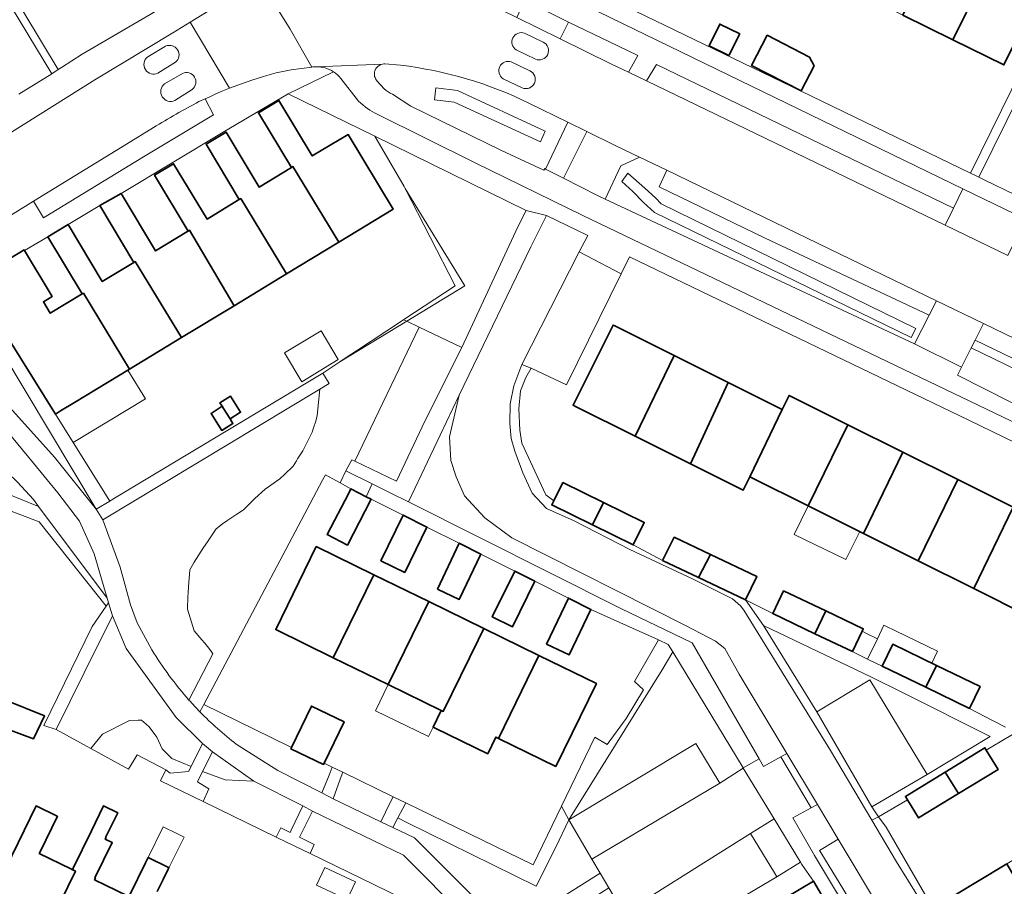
# Model space of a CAD drawing. Extents: x 147051 to 149075, y 463071 to 465537.
# Tile 91 of 229: x 147887 to 147983, y 464127 to 464212. Entities that reach past the tile are written whole.
import ezdxf

# ---------------------------------------------------------------- set-up
doc = ezdxf.new("R2010")
doc.units = 0
doc.header["$LTSCALE"] = 0.5
for name, color, linetype, lineweight in [('B-PV-GR-BEPLANTING_CULTUUR_HEESTERS-GV', 252, 'CONTINUOUS', 18), ('B-PV-OG-BEBOUWING-GV', 6, 'CONTINUOUS', 35), ('B-PV-OG-BEBOUWING_LUIFEL-GV', 6, 'CONTINUOUS', 18), ('B-PV-OG-TERREIN_BEGROEID-GV', 252, 'CONTINUOUS', 18), ('B-PV-OG-TERREIN_ERF-GV', 252, 'CONTINUOUS', 18), ('B-PV-VH-GESLOTENVERHARDING-GV', 252, 'CONTINUOUS', 18), ('B-PV-VH-GESLOTENVERHARDING_ASFALT-GV', 252, 'CONTINUOUS', 18), ('B-PV-VH-OPENVERHARDING_BETONSTRAATSTEEN-GV', 252, 'CONTINUOUS', 18), ('B-PV-VH-OPENVERHARDING_TEGEL-GV', 252, 'CONTINUOUS', 18)]:
    doc.layers.add(name, color=color, linetype=linetype, lineweight=lineweight)

msp = doc.modelspace()

# ---------------------------------------------------------------- linework, layer by layer
at = {"layer": 'B-PV-GR-BEPLANTING_CULTUUR_HEESTERS-GV', "flags": 128}
for points in [[(147925.09, 464182.584), (147926.294, 464182.02), (147930.441, 464180.023), (147935.886, 464191.809), (147936.714, 464193.393), (147921.946, 464200.634), (147924.828, 464195.732), (147924.929, 464195.535), (147930.723, 464186.047)], [(147930.723, 464186.047), (147924.929, 464195.535), (147929.784, 464186.037), (147924.795, 464182.75), (147924.771, 464182.734), (147925.09, 464182.584)], [(147883.406, 464183.273), (147894.797, 464164.274), (147896.114, 464165.065), (147890.819, 464173.542), (147886.367, 464180.68), (147883.129, 464186.076), (147882.139, 464185.384)], [(147924.771, 464182.734), (147923.134, 464181.655), (147920.16, 464179.717), (147919.062, 464179.002), (147918.535, 464178.648), (147925.09, 464182.584)], [(147889.189, 464164.528), (147875.541, 464170.071), (147873.093, 464171.01), (147872.52, 464169.701), (147883.833, 464165.073), (147889.237, 464163.028), (147895.776, 464154.826), (147895.991, 464155.139), (147895.855, 464155.603)], [(147889.189, 464164.528), (147888.685, 464165.203), (147887.136, 464166.907), (147887.037, 464167), (147883.997, 464169.852), (147883.184, 464170.433), (147882.871, 464170.528), (147882.3, 464170.724), (147881.95, 464170.844), (147880.974, 464171.028), (147879.537, 464170.973), (147878.046, 464170.513), (147877.346, 464170.016), (147875.541, 464170.071)], [(147973.458, 464146.365), (147970.302, 464147.913), (147959.833, 464152.931), (147965.051, 464144.503), (147970.227, 464147.638), (147975.797, 464138.41), (147981.948, 464142.096)], [(147949.973, 464148.613), (147950.993, 464150.37), (147950.562, 464151.081), (147949.604, 464151.531), (147947.263, 464147.45), (147948.144, 464146.648), (147946.451, 464143.868), (147944.595, 464141.331), (147943.417, 464142.04), (147940.159, 464135.326), (147940.882, 464133.985)], [(147940.882, 464133.985), (147953.256, 464141.414), (147955.576, 464137.555), (147957.877, 464139.018), (147957.857, 464139.05), (147950.993, 464150.37), (147949.973, 464148.613)], [(147902.158, 464139.971), (147901.232, 464140.896), (147900.704, 464142.046), (147899.952, 464143.049), (147899.673, 464143.297), (147899.227, 464143.693), (147898.901, 464143.685), (147898.032, 464143.663), (147895.422, 464142.321), (147894.278, 464140.933), (147897.952, 464138.908), (147898.788, 464140.327), (147901.584, 464138.866), (147901.998, 464138.52), (147903.793, 464138.675), (147904.046, 464139.18)], [(147912.789, 464133.189), (147913.712, 464132.735), (147913.821, 464132.969), (147914.927, 464135.343), (147910.18, 464137.762), (147907.383, 464137.875), (147905.175, 464138.678), (147904.673, 464137.68), (147905.768, 464137.015), (147905.221, 464135.752), (147912.333, 464132.302)], [(147923.461, 464135.661), (147923.736, 464136.236), (147918.84, 464138.618), (147918.567, 464137.945), (147917.908, 464136.04), (147922.558, 464133.779)], [(147925.005, 464133.759), (147937.696, 464127.499), (147939.615, 464131.301), (147940.882, 464133.985), (147940.159, 464135.326), (147937.38, 464129.598), (147924.979, 464135.631), (147924.686, 464135.079), (147924.213, 464134.17)], [(147914.607, 464132.295), (147916.057, 464131.582), (147915.669, 464130.683), (147925.727, 464125.802), (147931.205, 464115.932), (147934.759, 464118.175), (147930.801, 464124.441), (147924.754, 464130.546), (147915.878, 464134.835)], [(147960.907, 464128.818), (147961.149, 464128.436), (147963.445, 464129.84), (147960.877, 464134.068), (147958.573, 464132.646)]]:
    msp.add_lwpolyline(points, close=True, dxfattribs=at)
for points in [[(147925.09, 464182.584), (147918.535, 464178.648), (147916.883, 464177.54), (147917.517, 464176.519), (147916.606, 464175.971), (147916.332, 464173.389), (147916.214, 464172.858), (147915.997, 464172.209), (147915.85, 464171.783), (147914.942, 464169.951), (147914.436, 464169.161), (147914.32, 464168.98), (147913.985, 464168.457), (147913.199, 464167.695), (147912.706, 464167.217), (147911.273, 464166.21), (147910.269, 464165.31), (147909.77, 464164.811), (147909.155, 464164.196), (147909.052, 464164.129), (147908.503, 464163.769), (147907.733, 464163.265), (147907.54, 464163.138), (147907.124, 464162.831), (147906.482, 464162.359), (147905.903, 464161.47), (147905.638, 464161.072), (147905.247, 464160.545), (147904.351, 464159.112), (147903.936, 464158.359), (147903.809, 464156.706), (147903.763, 464156.092), (147903.725, 464155.766), (147903.697, 464154.527), (147904.338, 464152.418), (147905.09, 464151.527), (147905.405, 464151.197), (147905.641, 464150.89), (147905.966, 464150.467), (147906.159, 464150.17), (147903.846, 464145.659)], [(147904.916, 464144.507), (147905.192, 464145.026), (147905.29, 464145.21), (147916.853, 464167.092), (147917.138, 464167.632), (147918.579, 464166.835), (147919.15, 464168.022), (147919.719, 464169.077), (147920.002, 464168.945), (147926.294, 464182.02), (147925.09, 464182.584)], [(147908.443, 464141.354), (147912.493, 464138.797), (147916.8, 464136.608), (147917.506, 464138.339), (147917.817, 464139.116), (147917.028, 464139.5), (147916.969, 464139.376), (147913.783, 464140.896), (147913.842, 464141.019), (147913.577, 464141.145), (147913.59, 464141.172), (147905.29, 464145.21), (147905.192, 464145.026), (147904.916, 464144.507)]]:
    msp.add_lwpolyline(points, dxfattribs=at)
at = {"layer": 'B-PV-GR-BEPLANTING_CULTUUR_HEESTERS-GV'}
for points in [[(147903.846, 464145.659, 0.011718), (147904.916, 464144.507)], [(147904.916, 464144.507, 0.034739), (147908.443, 464141.354)]]:
    msp.add_lwpolyline(points, format="xyb", dxfattribs=at)
at = {"layer": 'B-PV-OG-BEBOUWING-GV', "flags": 128}
for points in [[(147973.437, 464212.44), (147978.298, 464210.046), (147982.296, 464218.162), (147981.871, 464218.371), (147979.644, 464219.469), (147977.435, 464220.557)], [(147978.298, 464210.046), (147983.289, 464207.587), (147987.287, 464215.703), (147982.296, 464218.162)], [(147956.483, 464208.489), (147957.528, 464210.599), (147955.59, 464211.559), (147954.545, 464209.449)], [(147960.197, 464210.473), (147958.68, 464207.521), (147963.506, 464205.043), (147964.776, 464207.508), (147964.316, 464208.354)], [(147918.442, 464190.301), (147923.735, 464193.512), (147919.348, 464200.799), (147915.866, 464198.704), (147912.615, 464204.13), (147910.608, 464202.926), (147913.822, 464197.583), (147913.979, 464197.678)], [(147913.338, 464187.204), (147918.442, 464190.301), (147913.979, 464197.678), (147913.822, 464197.583), (147910.678, 464195.676), (147907.461, 464201.042), (147905.506, 464199.87), (147908.75, 464194.463), (147908.887, 464194.546)], [(147908.686, 464194.424), (147905.608, 464192.557), (147902.334, 464197.956), (147900.499, 464196.843), (147903.773, 464191.386), (147903.91, 464191.469), (147908.234, 464184.108), (147913.338, 464187.204), (147908.887, 464194.546), (147908.75, 464194.463)], [(147903.623, 464191.295), (147900.583, 464189.451), (147897.229, 464195.041), (147895.148, 464193.862), (147898.468, 464188.33), (147898.605, 464188.413), (147903.13, 464181.011), (147908.234, 464184.108), (147903.91, 464191.469), (147903.773, 464191.386)], [(147890.072, 464190.83), (147893.421, 464185.25), (147893.549, 464185.328), (147898.055, 464177.932), (147903.13, 464181.011), (147898.605, 464188.413), (147898.468, 464188.33), (147895.396, 464186.466), (147892.063, 464192.02)], [(147893.421, 464185.25), (147890.315, 464183.366), (147889.648, 464184.476), (147890.503, 464184.995), (147887.811, 464189.48), (147887.767, 464189.553), (147882.837, 464186.563), (147883.129, 464186.076), (147886.367, 464180.68), (147890.819, 464173.542), (147891.327, 464173.85), (147892.701, 464174.684), (147898.055, 464177.932), (147893.549, 464185.328)], [(147941.522, 464174.273), (147947.331, 464171.371), (147951.125, 464179.258), (147945.433, 464182.101), (147945.192, 464182.221), (147941.281, 464174.393)], [(147947.331, 464171.371), (147952.724, 464168.677), (147956.401, 464176.622), (147951.125, 464179.258)], [(147952.724, 464168.677), (147957.864, 464166.109), (147958.503, 464167.433), (147961.665, 464173.992), (147956.401, 464176.622)], [(147907.07, 464174.297), (147907.203, 464174.089), (147907.856, 464173.069), (147908.882, 464173.726), (147907.887, 464175.28), (147906.861, 464174.624)], [(147958.503, 464167.433), (147958.533, 464167.419), (147958.713, 464167.332), (147964.205, 464164.588), (147968.059, 464172.506), (147962.348, 464175.359), (147961.665, 464173.992)], [(147908.032, 464172.794), (147907.856, 464173.069), (147907.203, 464174.089), (147907.07, 464174.297), (147905.993, 464173.608), (147907.055, 464171.948), (147908.132, 464172.637)], [(147973.43, 464169.823), (147968.059, 464172.506), (147964.205, 464164.588), (147969.583, 464161.901)], [(147969.583, 464161.901), (147974.908, 464159.241), (147978.782, 464167.149), (147973.43, 464169.823)], [(147984.173, 464164.457), (147978.782, 464167.149), (147974.908, 464159.241), (147980.334, 464156.53)], [(147919.414, 464165.829), (147917.32, 464161.789), (147919.283, 464160.772), (147921.596, 464165.233), (147921.111, 464165.485), (147919.633, 464166.251)], [(147940.278, 464166.873), (147939.395, 464165.07), (147939.203, 464164.677), (147943.175, 464162.731), (147944.235, 464164.935)], [(147943.175, 464162.731), (147947.15, 464160.784), (147948.226, 464162.98), (147944.235, 464164.935)], [(147980.334, 464156.53), (147985.765, 464153.817), (147989.701, 464161.695), (147984.173, 464164.457)], [(147922.553, 464159.235), (147924.884, 464158.102), (147927.037, 464162.53), (147924.721, 464163.694)], [(147951.131, 464161.539), (147950.017, 464159.275), (147953.525, 464157.611), (147954.673, 464159.858)], [(147921.865, 464157.877), (147916.257, 464160.618), (147912.301, 464152.525), (147917.91, 464149.784)], [(147928.061, 464156.48), (147930.186, 464155.471), (147932.285, 464159.893), (147930.182, 464160.95)], [(147954.673, 464159.858), (147953.525, 464157.611), (147958.105, 464155.438), (147959.186, 464157.717)], [(147917.91, 464149.784), (147923.273, 464147.163), (147927.228, 464155.256), (147921.865, 464157.877)], [(147933.412, 464153.774), (147935.392, 464152.803), (147937.567, 464157.238), (147935.597, 464158.229)], [(147938.692, 464151.117), (147940.893, 464150.062), (147943.019, 464154.499), (147940.838, 464155.595)], [(147961.804, 464156.31), (147960.741, 464154.081), (147964.837, 464152.128), (147965.916, 464154.349)], [(147928.431, 464144.642), (147928.637, 464144.541), (147932.036, 464151.497), (147932.592, 464152.634), (147927.228, 464155.256), (147923.273, 464147.163)], [(147964.837, 464152.128), (147968.507, 464150.379), (147969.453, 464152.361), (147969.57, 464152.607), (147965.916, 464154.349)], [(147932.966, 464140.421), (147933.757, 464142.039), (147934.001, 464141.92), (147937.956, 464150.013), (147932.592, 464152.634), (147932.036, 464151.497), (147928.637, 464144.541), (147928.431, 464144.642), (147928.4, 464144.579), (147927.641, 464143.025), (147927.847, 464142.924)], [(147972.448, 464151.1), (147971.412, 464148.959), (147975.67, 464146.899), (147976.707, 464149.04)], [(147934.001, 464141.92), (147939.598, 464139.184), (147943.553, 464147.277), (147937.956, 464150.013)], [(147976.707, 464149.04), (147975.67, 464146.899), (147979.928, 464144.839), (147980.964, 464146.981)], [(147884.988, 464143.237), (147888.699, 464141.887), (147889.775, 464144.111), (147885.901, 464145.691)], [(147917.028, 464139.5), (147918.957, 464143.545), (147915.772, 464145.064), (147913.842, 464141.019), (147913.783, 464140.896), (147916.969, 464139.376)], [(147977.554, 464138.634), (147978.841, 464136.53), (147982.713, 464138.897), (147981.563, 464140.777), (147981.426, 464141.002)], [(147973.891, 464135.924), (147974.969, 464134.162), (147978.841, 464136.53), (147977.554, 464138.634), (147973.682, 464136.267)], [(147883.474, 464123.772), (147888.925, 464121.101), (147889.005, 464121.265), (147892.782, 464128.973), (147892.737, 464128.995), (147892.49, 464129.116), (147892.337, 464129.191), (147889.251, 464130.703), (147889.331, 464130.867), (147891.025, 464134.323), (147890.98, 464134.345), (147888.947, 464135.341), (147887.18, 464131.735), (147883.396, 464124.014), (147883.316, 464123.85)], [(147898.154, 464126.413), (147897.995, 464126.49), (147897.845, 464126.564), (147894.644, 464128.133), (147894.724, 464128.297), (147894.679, 464128.319), (147896.362, 464131.754), (147895.687, 464132.085), (147895.767, 464132.249), (147895.722, 464132.271), (147896.9, 464134.675), (147895.512, 464135.355), (147894.347, 464132.906), (147892.57, 464129.28), (147892.49, 464129.116), (147892.737, 464128.995), (147892.782, 464128.973), (147889.005, 464121.265), (147888.925, 464121.101), (147894.313, 464118.461), (147894.393, 464118.625), (147898.199, 464126.391)], [(147983.574, 464129.701), (147978.003, 464126.342), (147982.525, 464118.845), (147987.947, 464122.115)], [(147960.643, 464125.57), (147961.989, 464123.299), (147966.069, 464125.716), (147964.723, 464127.987)]]:
    msp.add_lwpolyline(points, close=True, dxfattribs=at)
msp.add_lwpolyline([(147900.736, 464126.978), (147901.322, 464128.153), (147901.567, 464128.643), (147901.677, 464128.864), (147901.823, 464129.162), (147901.895, 464129.308), (147901.862, 464129.324), (147899.865, 464130.303), (147899.838, 464130.251), (147899.608, 464129.782), (147898.075, 464126.654)], dxfattribs=at)
at = {"layer": 'B-PV-OG-BEBOUWING_LUIFEL-GV', "flags": 128}
for points in [[(147913.144, 464179.517), (147914.855, 464176.668), (147918.399, 464178.873), (147916.719, 464181.669)], [(147892.559, 464170.756), (147899.599, 464175.027), (147897.896, 464177.835), (147890.819, 464173.542)], [(147964.205, 464164.588), (147962.849, 464161.802), (147967.87, 464159.358), (147969.229, 464162.078)], [(147970.186, 464149.561), (147971.412, 464148.959), (147971.668, 464149.487), (147972.448, 464151.1), (147976.252, 464149.26), (147976.813, 464150.419), (147972.729, 464152.394), (147971.779, 464152.854), (147971.587, 464152.947), (147970.954, 464151.638), (147969.995, 464149.655)], [(147968.931, 464150.177), (147969.995, 464149.655), (147970.954, 464151.638), (147969.877, 464152.159), (147969.453, 464152.361), (147968.507, 464150.379)], [(147927.641, 464143.025), (147928.4, 464144.579), (147928.431, 464144.642), (147923.273, 464147.163), (147922.028, 464144.615), (147926.053, 464142.649), (147927.186, 464142.095)], [(147899.865, 464130.303), (147901.862, 464129.324), (147901.895, 464129.308), (147903.36, 464132.297), (147902.662, 464132.639), (147901.33, 464133.292)], [(147917.09, 464129.34), (147916.274, 464127.615), (147919.271, 464126.197), (147920.087, 464127.922)]]:
    msp.add_lwpolyline(points, close=True, dxfattribs=at)
at = {"layer": 'B-PV-OG-TERREIN_BEGROEID-GV', "flags": 128}
for points in [[(147944.971, 464207.703), (147946.688, 464206.873), (147947.594, 464208.504), (147945.648, 464209.445), (147940.842, 464211.759), (147940.022, 464210.143)], [(147977.548, 464191.958), (147978.358, 464193.621), (147949.411, 464207.625), (147948.451, 464206.021)], [(147927.776, 464204.179), (147927.911, 464205.338), (147930.008, 464205.094), (147938.571, 464201.111), (147938.094, 464200.078), (147929.693, 464203.956)], [(147927.776, 464204.179), (147929.693, 464203.956), (147938.094, 464200.078), (147938.571, 464201.111), (147930.008, 464205.094), (147927.911, 464205.338)], [(147947.775, 464198.604), (147945.928, 464197.736), (147944.405, 464194.508), (147974.563, 464180.377), (147975.984, 464183.181), (147960.005, 464190.695), (147949.685, 464195.713), (147950.438, 464197.314)], [(147948.282, 464195.578), (147949.317, 464194.609), (147949.885, 464194.041), (147974.698, 464181.885), (147974.23, 464181.017), (147949.217, 464193.207), (147948.148, 464194.175), (147947.113, 464195.244), (147946.044, 464196.212), (147946.612, 464197.014)], [(147947.113, 464195.244), (147948.148, 464194.175), (147949.217, 464193.207), (147974.23, 464181.017), (147974.698, 464181.885), (147949.885, 464194.041), (147949.317, 464194.609), (147948.282, 464195.578), (147946.612, 464197.014), (147946.044, 464196.212)], [(147890.749, 464169.328), (147894.797, 464164.274), (147883.406, 464183.273), (147882.139, 464185.384), (147880.291, 464184.092), (147878.935, 464182.466), (147878.207, 464181.451), (147881.955, 464178.292), (147885.167, 464175.481)], [(148002.963, 464168.982), (148003.897, 464168.537), (148004.072, 464168.89), (148004.25, 464169.25), (148000.105, 464171.273), (148000, 464171.324), (147980.468, 464180.759), (147980.084, 464179.989), (147991.347, 464174.548), (147997.026, 464171.806)], [(147978.754, 464177.329), (147996.919, 464168.128), (148001.526, 464165.91), (148002.963, 464168.982), (147997.026, 464171.806), (147991.347, 464174.548), (147980.084, 464179.989), (147979.143, 464178.107)], [(147918.579, 464166.835), (147919.633, 464166.251), (147921.111, 464165.485), (147921.704, 464166.749), (147919.15, 464168.022)], [(147890.901, 464142.794), (147894.278, 464140.933), (147895.422, 464142.321), (147898.032, 464143.663), (147898.901, 464143.685), (147899.227, 464143.693), (147899.673, 464143.297), (147899.952, 464143.049), (147900.704, 464142.046), (147901.232, 464140.896), (147902.158, 464139.971), (147904.046, 464139.18), (147905.164, 464141.409), (147902.587, 464143.966), (147897.71, 464150.674), (147896.381, 464153.86), (147893.622, 464148.323)], [(147907.383, 464137.875), (147910.18, 464137.762), (147906.148, 464140.61), (147905.175, 464138.678)], [(147943.922, 464128.79), (147943.123, 464130.155), (147940.882, 464133.985), (147939.615, 464131.301), (147937.696, 464127.499), (147925.005, 464133.759), (147924.213, 464134.17), (147923.723, 464133.228), (147925.836, 464132.224), (147932.267, 464125.773), (147934.231, 464122.656)]]:
    msp.add_lwpolyline(points, close=True, dxfattribs=at)
at = {"layer": 'B-PV-OG-TERREIN_BEGROEID-GV'}
for points in [[(147922.723, 464207.673, 0.606753), (147922.204, 464206.01)], [(147922.938, 464207.688, 0.060495), (147922.723, 464207.673)], [(147937.041, 464203.835, 0.085122), (147924.449, 464207.553)], [(147922.886, 464205.267, 0.116002), (147923.693, 464204.719)], [(147900.228, 464150.555, 0.044879), (147903.846, 464145.659)]]:
    msp.add_lwpolyline(points, format="xyb", dxfattribs=at)
at = {"layer": 'B-PV-OG-TERREIN_BEGROEID-GV', "flags": 128}
for points in [[(147924.449, 464207.553), (147922.938, 464207.688)], [(147922.204, 464206.01), (147922.886, 464205.267)], [(147923.693, 464204.719), (147925.466, 464203.556), (147934.323, 464199.254), (147938.431, 464197.315), (147938.53, 464197.469), (147938.597, 464197.435), (147940.786, 464201.994), (147937.041, 464203.835)], [(147916.606, 464175.971), (147895.462, 464163.237)], [(147916.332, 464173.389), (147916.606, 464175.971)], [(147915.997, 464172.209), (147916.214, 464172.858)], [(147916.214, 464172.858), (147916.332, 464173.389)], [(147887.136, 464166.907), (147888.685, 464165.203), (147889.189, 464164.528), (147895.855, 464155.603), (147894.592, 464159.921), (147893.176, 464163.088), (147891.057, 464165.869), (147888.685, 464168.762), (147886.081, 464171.897)], [(147914.942, 464169.951), (147915.85, 464171.783)], [(147915.85, 464171.783), (147915.997, 464172.209)], [(147914.436, 464169.161), (147914.942, 464169.951)], [(147913.985, 464168.457), (147914.32, 464168.98)], [(147914.32, 464168.98), (147914.436, 464169.161)], [(147913.199, 464167.695), (147913.985, 464168.457)], [(147911.273, 464166.21), (147912.706, 464167.217)], [(147912.706, 464167.217), (147913.199, 464167.695)], [(147910.269, 464165.31), (147911.273, 464166.21)], [(147909.77, 464164.811), (147910.269, 464165.31)], [(147908.503, 464163.769), (147909.052, 464164.129)], [(147909.052, 464164.129), (147909.155, 464164.196)], [(147909.155, 464164.196), (147909.77, 464164.811)], [(147895.462, 464163.237), (147897.133, 464158.621)], [(147907.124, 464162.831), (147907.54, 464163.138)], [(147907.54, 464163.138), (147907.733, 464163.265)], [(147907.733, 464163.265), (147908.503, 464163.769)], [(147905.903, 464161.47), (147906.482, 464162.359)], [(147906.482, 464162.359), (147907.124, 464162.831)], [(147905.638, 464161.072), (147905.903, 464161.47)], [(147904.351, 464159.112), (147905.247, 464160.545)], [(147905.247, 464160.545), (147905.638, 464161.072)], [(147897.133, 464158.621), (147898.128, 464154.937)], [(147903.809, 464156.706), (147903.936, 464158.359)], [(147903.936, 464158.359), (147904.351, 464159.112)], [(147903.763, 464156.092), (147903.809, 464156.706)], [(147903.697, 464154.527), (147903.725, 464155.766)], [(147903.725, 464155.766), (147903.763, 464156.092)], [(147898.128, 464154.937), (147898.796, 464153.18)], [(147904.338, 464152.418), (147903.697, 464154.527)], [(147898.796, 464153.18), (147900.228, 464150.555)], [(147905.09, 464151.527), (147904.338, 464152.418)], [(147905.405, 464151.197), (147905.09, 464151.527)], [(147905.641, 464150.89), (147905.405, 464151.197)], [(147905.966, 464150.467), (147905.641, 464150.89)], [(147903.846, 464145.659), (147906.159, 464150.17)], [(147906.159, 464150.17), (147905.966, 464150.467)]]:
    msp.add_lwpolyline(points, dxfattribs=at)
at = {"layer": 'B-PV-OG-TERREIN_ERF-GV', "flags": 128}
for points in [[(147958.879, 464219.612), (147953.811, 464222.109), (147957.809, 464230.225), (147962.877, 464227.728), (147967.713, 464225.346), (147972.574, 464222.951), (147977.435, 464220.557), (147979.644, 464219.469), (147981.871, 464218.371), (147982.296, 464218.162), (147987.287, 464215.703), (147983.289, 464207.587), (147978.298, 464210.046), (147973.437, 464212.44), (147968.576, 464214.835), (147963.715, 464217.23)], [(147956.483, 464208.489), (147954.545, 464209.449), (147955.59, 464211.559), (147957.528, 464210.599)], [(147960.197, 464210.473), (147964.316, 464208.354), (147964.776, 464207.508), (147963.506, 464205.043), (147958.68, 464207.521)], [(147920.16, 464179.717), (147923.134, 464181.655), (147924.771, 464182.734), (147924.795, 464182.75), (147929.784, 464186.037), (147924.929, 464195.535), (147924.828, 464195.732), (147921.946, 464200.634), (147913.511, 464204.763), (147907.19, 464201.018), (147897.229, 464195.041), (147900.583, 464189.451), (147903.623, 464191.295), (147903.773, 464191.386), (147900.499, 464196.843), (147902.334, 464197.956), (147905.608, 464192.557), (147908.686, 464194.424), (147908.75, 464194.463), (147905.506, 464199.87), (147907.461, 464201.042), (147910.678, 464195.676), (147913.822, 464197.583), (147910.608, 464202.926), (147912.615, 464204.13), (147915.866, 464198.704), (147919.348, 464200.799), (147923.735, 464193.512), (147918.442, 464190.301), (147913.338, 464187.204), (147908.234, 464184.108), (147903.13, 464181.011), (147898.055, 464177.932), (147892.701, 464174.684), (147891.327, 464173.85), (147890.819, 464173.542), (147896.114, 464165.065), (147896.427, 464165.253), (147916.883, 464177.54), (147918.535, 464178.648), (147919.062, 464179.002)], [(147895.148, 464193.862), (147892.063, 464192.02), (147895.396, 464186.466), (147898.468, 464188.33)], [(147890.503, 464184.995), (147889.648, 464184.476), (147890.315, 464183.366), (147893.421, 464185.25), (147890.072, 464190.83), (147887.811, 464189.48)], [(147941.522, 464174.273), (147941.281, 464174.393), (147945.192, 464182.221), (147945.433, 464182.101), (147951.125, 464179.258), (147956.401, 464176.622), (147961.665, 464173.992), (147962.348, 464175.359), (147968.059, 464172.506), (147973.43, 464169.823), (147978.782, 464167.149), (147984.173, 464164.457), (147989.701, 464161.695), (147985.765, 464153.817), (147980.334, 464156.53), (147974.908, 464159.241), (147969.583, 464161.901), (147964.205, 464164.588), (147958.713, 464167.332), (147958.533, 464167.419), (147958.503, 464167.433), (147957.864, 464166.109), (147952.724, 464168.677), (147947.331, 464171.371)], [(147908.882, 464173.726), (147907.856, 464173.069), (147908.032, 464172.794), (147908.132, 464172.637), (147907.055, 464171.948), (147905.993, 464173.608), (147907.07, 464174.297), (147906.861, 464174.624), (147907.887, 464175.28)], [(147905.29, 464145.21), (147913.59, 464141.172), (147913.577, 464141.145), (147913.842, 464141.019), (147915.772, 464145.064), (147918.957, 464143.545), (147917.028, 464139.5), (147917.817, 464139.116), (147918.84, 464138.618), (147923.736, 464136.236), (147924.979, 464135.631), (147937.38, 464129.598), (147940.159, 464135.326), (147943.417, 464142.04), (147944.595, 464141.331), (147946.451, 464143.868), (147948.144, 464146.648), (147947.263, 464147.45), (147949.604, 464151.531), (147943.019, 464154.499), (147940.893, 464150.062), (147938.692, 464151.117), (147940.838, 464155.595), (147937.567, 464157.238), (147935.392, 464152.803), (147933.412, 464153.774), (147935.597, 464158.229), (147932.285, 464159.893), (147930.186, 464155.471), (147928.061, 464156.48), (147930.182, 464160.95), (147927.037, 464162.53), (147924.884, 464158.102), (147922.553, 464159.235), (147924.721, 464163.694), (147921.596, 464165.233), (147919.283, 464160.772), (147917.32, 464161.789), (147919.414, 464165.829), (147919.633, 464166.251), (147918.579, 464166.835), (147917.138, 464167.632), (147916.853, 464167.092)], [(147917.91, 464149.784), (147912.301, 464152.525), (147916.257, 464160.618), (147921.865, 464157.877), (147927.228, 464155.256), (147932.592, 464152.634), (147937.956, 464150.013), (147943.553, 464147.277), (147939.598, 464139.184), (147934.001, 464141.92), (147933.757, 464142.039), (147932.966, 464140.421), (147927.847, 464142.924), (147927.641, 464143.025), (147928.4, 464144.579), (147928.431, 464144.642), (147923.273, 464147.163)], [(147987.947, 464122.115), (147982.525, 464118.845), (147978.003, 464126.342), (147983.574, 464129.701), (147986.047, 464131.193), (147984.907, 464133.102), (147987.146, 464134.422), (147988.306, 464132.555), (147988.443, 464132.638), (147993.553, 464135.719), (147998.662, 464138.8), (148003.771, 464141.881), (148008.881, 464144.963), (148013.989, 464148.044), (148019.321, 464151.259), (148023.842, 464143.762), (148018.51, 464140.547), (148013.402, 464137.466), (148008.292, 464134.384), (148003.183, 464131.303), (147998.074, 464128.222), (147992.964, 464125.141)], [(147884.988, 464143.237), (147885.901, 464145.691), (147889.775, 464144.111), (147888.699, 464141.887)]]:
    msp.add_lwpolyline(points, close=True, dxfattribs=at)
for points in [[(147940.769, 464216.057), (147963.507, 464205.039), (147980.03, 464197.033), (147991.135, 464219.649)], [(147887.744, 464212.699), (147891.106, 464207.142), (147891.419, 464207.346), (147893.442, 464208.62), (147900.061, 464212.503)], [(147994.595, 464165.803), (147979.856, 464172.95), (147946.794, 464188.877), (147945.971, 464187.224), (147940.633, 464176.382), (147937.202, 464178.029), (147936.678, 464177.103), (147936.155, 464175.801), (147935.982, 464174.049), (147936.086, 464171.972), (147936.288, 464170.695), (147938.624, 464165.668), (147939.395, 464165.07), (147940.278, 464166.873), (147944.235, 464164.935), (147948.226, 464162.98), (147947.15, 464160.784), (147950.017, 464159.275), (147951.131, 464161.539), (147954.673, 464159.858), (147959.186, 464157.717), (147958.105, 464155.438), (147960.741, 464154.081), (147961.804, 464156.31), (147965.916, 464154.349), (147969.57, 464152.607), (147969.453, 464152.361), (147968.507, 464150.379), (147968.931, 464150.177), (147969.995, 464149.655), (147970.186, 464149.561), (147971.412, 464148.959), (147972.448, 464151.1), (147976.707, 464149.04), (147980.964, 464146.981), (147979.928, 464144.839), (147982.243, 464143.64), (147983.435, 464143.023)], [(147925.727, 464125.802), (147915.669, 464130.683), (147914.166, 464131.413), (147913.293, 464131.836), (147912.333, 464132.302), (147905.221, 464135.752), (147901.074, 464137.765), (147901.584, 464138.866), (147898.788, 464140.327), (147897.952, 464138.908), (147894.278, 464140.933), (147890.901, 464142.794), (147889.708, 464143.187), (147894.392, 464152.813), (147895.776, 464154.826), (147889.237, 464163.028), (147883.833, 464165.073)], [(147984.836, 464113.919), (148026.372, 464138.95), (148026.555, 464143.9), (148026.562, 464143.97), (148025.765, 464145.276), (148025.171, 464144.87), (148025.232, 464146.15), (148021.892, 464151.624), (148021.344, 464152.593), (148020.144, 464153.067), (148019.645, 464153.836), (148015.311, 464155.337), (148009.668, 464158.205), (147992.513, 464147.389), (147984.837, 464142.724), (147982.195, 464141.152), (147981.563, 464140.777), (147982.713, 464138.897), (147978.841, 464136.53), (147974.969, 464134.162), (147973.891, 464135.924), (147971.062, 464134.274), (147971.815, 464133.249), (147977.989, 464122.57)], [(147883.396, 464124.014), (147887.18, 464131.735), (147888.947, 464135.341), (147890.98, 464134.345), (147891.025, 464134.323), (147889.331, 464130.867), (147889.251, 464130.703), (147892.337, 464129.191), (147892.49, 464129.116), (147892.57, 464129.28), (147894.347, 464132.906), (147895.512, 464135.355), (147896.9, 464134.675), (147895.722, 464132.271), (147895.767, 464132.249), (147895.687, 464132.085), (147896.362, 464131.754), (147894.679, 464128.319), (147894.724, 464128.297), (147894.644, 464128.133), (147897.845, 464126.564)], [(147898.075, 464126.654), (147899.608, 464129.782), (147899.838, 464130.251), (147899.865, 464130.303), (147901.862, 464129.324), (147901.895, 464129.308), (147901.823, 464129.162), (147901.677, 464128.864), (147901.567, 464128.643), (147901.322, 464128.153), (147900.736, 464126.978)], [(147960.643, 464125.57), (147964.723, 464127.987), (147963.574, 464129.628), (147963.445, 464129.84), (147961.149, 464128.436), (147956.705, 464125.799)]]:
    msp.add_lwpolyline(points, dxfattribs=at)
at = {"layer": 'B-PV-VH-GESLOTENVERHARDING-GV'}
for points in [[(147936.543, 464210.685, 0.882965), (147935.747, 464209.041)], [(147937.612, 464208.15, 0.995093), (147938.359, 464209.811)], [(147935.253, 464207.886, 0.881979), (147934.457, 464206.242)], [(147936.323, 464205.35, 0.994366), (147937.069, 464207.011)]]:
    msp.add_lwpolyline(points, format="xyb", dxfattribs=at)
at = {"layer": 'B-PV-VH-GESLOTENVERHARDING-GV', "flags": 128}
for points in [[(147938.359, 464209.811), (147936.543, 464210.685)], [(147935.747, 464209.041), (147937.612, 464208.15)], [(147937.069, 464207.011), (147935.253, 464207.886)], [(147934.457, 464206.242), (147936.323, 464205.35)]]:
    msp.add_lwpolyline(points, dxfattribs=at)
at = {"layer": 'B-PV-VH-GESLOTENVERHARDING_ASFALT-GV', "flags": 128}
msp.add_lwpolyline([(148000.556, 464227.188), (148001.577, 464228.38), (148002.804, 464229.359), (148004.127, 464230.203), (148010.771, 464234.162), (148065.939, 464267.536), (148081.673, 464276.81), (148079.614, 464280.383), (148071.907, 464275.709), (148002.076, 464233.362), (148000.295, 464232.292), (147998.702, 464230.958), (147997.543, 464229.69), (147996.528, 464228.304), (147995.843, 464227.062), (147989.013, 464213.204), (147980.847, 464196.637), (147981.417, 464196.361), (147984.389, 464194.921), (147987.229, 464200.74), (147999.166, 464225.198), (147999.861, 464226.193)], close=True, dxfattribs=at)
for points in [[(147887.261, 464204.727), (147890.474, 464206.731), (147877.887, 464227.468)], [(147926.953, 464218.505), (147927.279, 464218.43), (147927.594, 464218.317), (147927.894, 464218.169), (147928.175, 464217.988), (147932.876, 464215.737), (147936.567, 464213.894), (147940.842, 464211.759), (147945.648, 464209.445), (147947.594, 464208.504), (147946.688, 464206.873), (147948.451, 464206.021), (147949.411, 464207.625)], [(147910.79, 464216.553), (147910.598, 464216.36), (147912.647, 464212.784), (147913.711, 464211.055), (147915.825, 464207.372)], [(147983.667, 464188.993), (147977.548, 464191.958), (147948.451, 464206.021), (147946.688, 464206.873), (147944.971, 464207.703), (147940.022, 464210.143), (147935.791, 464212.224), (147927.353, 464216.366)], [(147949.411, 464207.625), (147978.358, 464193.621), (147979.278, 464195.509), (147940.341, 464214.435)], [(147904.82, 464204.002), (147905.438, 464204.277), (147905.813, 464204.432), (147906.466, 464204.76), (147907.135, 464205.059), (147907.784, 464205.313), (147903.95, 464211.765), (147902.264, 464210.723), (147894.657, 464206.12), (147876.481, 464194.711)], [(147901.571, 464209.405), (147899.819, 464208.384)], [(147900.824, 464206.764), (147902.521, 464207.854)], [(147922.723, 464207.673), (147916.237, 464207.407)], [(147916.237, 464207.407), (147922.723, 464207.673)], [(147922.938, 464207.688), (147924.449, 464207.553)], [(147903.212, 464206.752), (147901.46, 464205.731)], [(147918.633, 464206.261), (147920.38, 464204.053)], [(147922.886, 464205.267), (147922.204, 464206.01)], [(147902.465, 464204.112), (147904.162, 464205.202)], [(147925.466, 464203.556), (147923.693, 464204.719)], [(147934.323, 464199.254), (147925.466, 464203.556)], [(147937.041, 464203.835), (147940.786, 464201.994), (147942.612, 464201.097), (147945.376, 464199.738), (147947.775, 464198.604), (147950.438, 464197.314), (147976.715, 464184.583), (147981.299, 464182.362), (148001.149, 464172.746)], [(147922.182, 464202.769), (147931.743, 464198.047)], [(147858.226, 464144.353), (147860.201, 464149.424), (147860.887, 464151.173), (147868.442, 464170.413), (147870.759, 464176.397), (147872.106, 464179.402), (147873.328, 464181.681), (147874.451, 464183.484), (147874.651, 464183.76), (147876.25, 464185.514), (147877.824, 464186.942), (147880.548, 464189.148), (147882.973, 464190.752), (147888.673, 464194.288), (147897.755, 464199.86), (147900.387, 464201.496)], [(147938.431, 464197.315), (147934.323, 464199.254)], [(147931.743, 464198.047), (147942.233, 464192.912)], [(147938.53, 464197.469), (147938.431, 464197.315)], [(147938.597, 464197.435), (147938.53, 464197.469)], [(147940.345, 464196.545), (147938.597, 464197.435)], [(147943.661, 464194.856), (147940.345, 464196.545)], [(147944.405, 464194.508), (147943.661, 464194.856)], [(147974.563, 464180.377), (147944.405, 464194.508)], [(147979.396, 464119.268), (147972.821, 464129.896), (147970.417, 464133.942), (147966.371, 464140.75), (147957.914, 464154.429), (147957.613, 464154.829), (147956.836, 464155.529), (147953.004, 464157.452), (147946.817, 464160.322), (147941.407, 464163.119), (147938.702, 464164.342), (147937.298, 464165.816), (147936.393, 464167.818), (147935.614, 464169.919), (147935.237, 464171.17), (147935.109, 464172.621), (147935.156, 464174.548), (147935.503, 464176.3), (147936.3, 464178.379), (147941.863, 464189.347), (147942.711, 464190.949), (147938.703, 464192.897), (147937.182, 464189.842), (147930.174, 464175.393), (147929.255, 464171.313), (147929.359, 464169.01), (147929.887, 464167.409), (147930.691, 464165.583), (147932.672, 464163.408), (147935.303, 464161.46), (147952.321, 464152.881), (147955.166, 464151.398), (147956.068, 464150.698), (147957.474, 464148.197), (147961.641, 464141.252), (147962.129, 464140.439), (147965.099, 464135.488), (147967.137, 464132.092), (147980.087, 464110.435)], [(147942.233, 464192.912), (148000, 464165.165)], [(147979.143, 464178.107), (147974.563, 464180.377)], [(147978.754, 464177.329), (147979.143, 464178.107)], [(147996.919, 464168.128), (147978.754, 464177.329)]]:
    msp.add_lwpolyline(points, dxfattribs=at)
at = {"layer": 'B-PV-VH-GESLOTENVERHARDING_ASFALT-GV'}
for points in [[(147902.521, 464207.854, 0.894573), (147901.571, 464209.405)], [(147899.819, 464208.384, 0.889519), (147900.824, 464206.764)], [(147915.825, 464207.372, -0.031737), (147916.237, 464207.407)], [(147916.237, 464207.407, -0.150045), (147917.929, 464206.911)], [(147922.204, 464206.01, -0.606753), (147922.723, 464207.673)], [(147922.723, 464207.673, -0.060495), (147922.938, 464207.688)], [(147924.449, 464207.553, -0.085122), (147937.041, 464203.835)], [(147904.162, 464205.202, 0.89528), (147903.212, 464206.752)], [(147917.929, 464206.911, -0.079755), (147918.633, 464206.261)], [(147901.46, 464205.731, 0.890192), (147902.465, 464204.112)], [(147923.693, 464204.719, -0.116002), (147922.886, 464205.267)], [(147900.387, 464201.496, -0.014858), (147904.82, 464204.002)], [(147920.38, 464204.053, 0.079752), (147922.182, 464202.769)]]:
    msp.add_lwpolyline(points, format="xyb", dxfattribs=at)
at = {"layer": 'B-PV-VH-OPENVERHARDING_BETONSTRAATSTEEN-GV', "flags": 128}
for points in [[(147907.619, 464214.033), (147903.95, 464211.765), (147907.784, 464205.313), (147908.973, 464205.739), (147909.985, 464206.084), (147911.001, 464206.419), (147911.438, 464206.555), (147912.358, 464206.805), (147912.839, 464206.918), (147913.324, 464207.019), (147913.811, 464207.109), (147915.825, 464207.372), (147913.711, 464211.055), (147912.647, 464212.784), (147910.598, 464216.36)], [(147905.438, 464204.277), (147904.82, 464204.002)], [(147906.223, 464202.702), (147905.438, 464204.277)], [(147899.419, 464198.631), (147906.223, 464202.702)], [(147900.387, 464201.496), (147897.755, 464199.86)], [(147897.755, 464199.86), (147888.673, 464194.288)], [(147889.677, 464192.662), (147899.419, 464198.631)], [(147888.673, 464194.288), (147889.677, 464192.662)], [(147981.299, 464182.362), (147980.468, 464180.759)], [(148001.149, 464172.746), (147981.299, 464182.362)], [(147980.468, 464180.759), (148000, 464171.324)]]:
    msp.add_lwpolyline(points, dxfattribs=at)
at = {"layer": 'B-PV-VH-OPENVERHARDING_BETONSTRAATSTEEN-GV'}
msp.add_lwpolyline([(147904.82, 464204.002, 0.014858), (147900.387, 464201.496)], format="xyb", dxfattribs=at)
at = {"layer": 'B-PV-VH-OPENVERHARDING_BETONSTRAATSTEEN-GV', "flags": 128}
for points in [[(147940.345, 464196.545), (147943.661, 464194.856), (147944.405, 464194.508), (147945.928, 464197.736), (147947.775, 464198.604), (147945.376, 464199.738), (147942.612, 464201.097)], [(147950.438, 464197.314), (147949.685, 464195.713), (147960.005, 464190.695), (147975.984, 464183.181), (147976.715, 464184.583)], [(147937.202, 464178.029), (147940.633, 464176.382), (147945.971, 464187.224), (147941.863, 464189.347), (147936.3, 464178.379)], [(147924.069, 464166.988), (147926.875, 464172.911), (147930.441, 464180.023), (147926.294, 464182.02), (147920.002, 464168.945)], [(147952.321, 464152.881), (147935.303, 464161.46), (147932.672, 464163.408), (147930.691, 464165.583), (147929.887, 464167.409), (147929.359, 464169.01), (147929.255, 464171.313), (147930.174, 464175.393), (147925.249, 464164.982), (147945.951, 464154.59), (147952.889, 464151.22), (147959.415, 464139.916), (147959.839, 464139.182), (147961.534, 464140.113), (147962.129, 464140.439), (147961.641, 464141.252), (147957.474, 464148.197), (147956.068, 464150.698), (147955.166, 464151.398)], [(147970.422, 464135.25), (147975.797, 464138.41), (147970.227, 464147.638), (147965.051, 464144.503)], [(147955.576, 464137.555), (147953.256, 464141.414), (147940.882, 464133.985), (147943.123, 464130.155)], [(147943.123, 464130.155), (147943.922, 464128.79), (147944.756, 464127.355), (147946.23, 464124.875), (147958.573, 464132.646), (147960.877, 464134.068), (147957.877, 464139.018), (147955.576, 464137.555)], [(147964.812, 464130.512), (147977.16, 464109.881), (147977.666, 464109.007), (147978.362, 464109.432), (147969.929, 464123.436), (147965.437, 464130.789), (147965.312, 464130.994), (147966.551, 464131.739), (147967.137, 464132.092), (147965.099, 464135.488), (147964.504, 464135.155), (147962.72, 464134.157)], [(147948.555, 464120.964), (147954.012, 464124.202), (147956.705, 464125.799), (147961.149, 464128.436), (147960.907, 464128.818), (147958.573, 464132.646), (147946.23, 464124.875), (147948.374, 464121.269)], [(147967.137, 464132.092), (147966.551, 464131.739), (147965.312, 464130.994), (147965.437, 464130.789), (147969.929, 464123.436), (147978.362, 464109.432), (147980.087, 464110.435)]]:
    msp.add_lwpolyline(points, close=True, dxfattribs=at)
at = {"layer": 'B-PV-VH-OPENVERHARDING_TEGEL-GV', "flags": 128}
for points in [[(147877.887, 464227.468), (147890.474, 464206.731), (147891.106, 464207.142), (147887.744, 464212.699), (147886.117, 464215.387)], [(147984.389, 464194.921), (147981.417, 464196.361), (147980.847, 464196.637), (147980.502, 464196.804), (147980.03, 464197.033), (147963.507, 464205.039), (147940.769, 464216.057), (147931.967, 464220.38), (147924.356, 464224.147), (147921.607, 464225.558), (147921.157, 464225.823), (147921.361, 464224.949), (147921.796, 464224.112), (147921.824, 464224.083), (147922.573, 464223.306), (147923.091, 464222.932), (147923.46, 464222.727), (147923.53, 464222.688), (147931.99, 464218.548), (147940.341, 464214.435), (147979.278, 464195.509), (147985.397, 464192.544)], [(147912.094, 464218.062), (147911.352, 464219.301), (147909.126, 464217.964), (147900.061, 464212.503), (147893.442, 464208.62), (147891.419, 464207.346), (147891.106, 464207.142), (147890.474, 464206.731), (147887.261, 464204.727)], [(147991.135, 464219.649), (147980.03, 464197.033), (147980.502, 464196.804), (147980.847, 464196.637), (147989.013, 464213.204)], [(147814.683, 464117.863), (147830.56, 464127.667), (147839.462, 464133.008), (147843.937, 464135.967), (147846.112, 464137.721), (147847.861, 464139.375), (147849.135, 464140.728), (147849.934, 464142.105), (147852.005, 464146.286), (147859.781, 464167.19), (147863.346, 464176.278), (147865.415, 464181.11), (147867.112, 464184.54), (147868.735, 464187.22), (147869.933, 464188.998), (147872.407, 464191.478), (147874.206, 464193.157), (147876.481, 464194.711), (147894.657, 464206.12), (147902.264, 464210.723), (147903.95, 464211.765), (147907.619, 464214.033)], [(147915.825, 464207.372), (147913.811, 464207.109), (147913.324, 464207.019), (147912.839, 464206.918), (147912.358, 464206.805), (147911.438, 464206.555), (147911.001, 464206.419), (147909.985, 464206.084), (147908.973, 464205.739), (147907.784, 464205.313), (147907.135, 464205.059), (147906.466, 464204.76), (147905.813, 464204.432), (147905.438, 464204.277), (147906.223, 464202.702), (147899.419, 464198.631), (147889.677, 464192.662), (147888.673, 464194.288), (147882.973, 464190.752)], [(147860.475, 464139.823), (147863.634, 464147.868), (147868.039, 464158.675), (147869.268, 464162.029), (147870.137, 464164.258), (147872.52, 464169.701), (147873.093, 464171.01), (147875.79, 464177.168), (147877.177, 464179.835), (147878.207, 464181.451), (147878.935, 464182.466), (147880.291, 464184.092), (147882.139, 464185.384), (147883.129, 464186.076), (147882.837, 464186.563), (147887.767, 464189.553), (147887.811, 464189.48), (147890.072, 464190.83), (147892.063, 464192.02), (147895.148, 464193.862), (147897.229, 464195.041), (147907.19, 464201.018), (147913.511, 464204.763), (147917.929, 464206.911)], [(147917.929, 464206.911), (147913.511, 464204.763), (147921.946, 464200.634)], [(147920.38, 464204.053), (147918.633, 464206.261)], [(148017.279, 464156.643), (148009.245, 464160.486), (148000, 464165.165), (147942.233, 464192.912), (147931.743, 464198.047), (147922.182, 464202.769)], [(147921.946, 464200.634), (147936.714, 464193.393), (147938.703, 464192.897), (147942.711, 464190.949), (147941.863, 464189.347), (147945.971, 464187.224), (147946.794, 464188.877), (147979.856, 464172.95), (147994.595, 464165.803)], [(147890.749, 464169.328), (147885.167, 464175.481)], [(147886.081, 464171.897), (147888.685, 464168.762)], [(147894.797, 464164.274), (147890.749, 464169.328)], [(147888.685, 464168.762), (147891.057, 464165.869)], [(147891.057, 464165.869), (147893.176, 464163.088)], [(147895.462, 464163.237), (147894.797, 464164.274)], [(147893.176, 464163.088), (147894.592, 464159.921)], [(147897.133, 464158.621), (147895.462, 464163.237)], [(147894.592, 464159.921), (147895.855, 464155.603)], [(147898.128, 464154.937), (147897.133, 464158.621)], [(147895.855, 464155.603), (147895.991, 464155.139)], [(147983.435, 464143.023), (147982.243, 464143.64), (147979.928, 464144.839), (147975.67, 464146.899), (147971.412, 464148.959), (147970.186, 464149.561), (147969.995, 464149.655), (147968.931, 464150.177), (147968.507, 464150.379), (147964.837, 464152.128), (147960.741, 464154.081), (147958.105, 464155.438), (147959.833, 464152.931), (147970.302, 464147.913), (147973.458, 464146.365), (147981.948, 464142.096), (147975.797, 464138.41), (147970.422, 464135.25), (147971.062, 464134.274), (147973.891, 464135.924), (147973.682, 464136.267), (147977.554, 464138.634), (147981.426, 464141.002), (147981.563, 464140.777), (147982.195, 464141.152), (147984.837, 464142.724)], [(147895.991, 464155.139), (147896.381, 464153.86)], [(147898.796, 464153.18), (147898.128, 464154.937)], [(147896.381, 464153.86), (147897.71, 464150.674)], [(147900.228, 464150.555), (147898.796, 464153.18)], [(147897.71, 464150.674), (147902.587, 464143.966)], [(147902.587, 464143.966), (147905.164, 464141.409)], [(147905.164, 464141.409), (147906.148, 464140.61)], [(147912.493, 464138.797), (147908.443, 464141.354)], [(147906.148, 464140.61), (147910.18, 464137.762)], [(147977.16, 464109.881), (147964.812, 464130.512), (147962.72, 464134.157), (147964.504, 464135.155), (147961.534, 464140.113), (147959.839, 464139.182), (147959.415, 464139.916), (147957.857, 464139.05), (147957.877, 464139.018), (147960.877, 464134.068), (147963.445, 464129.84), (147963.574, 464129.628), (147964.723, 464127.987), (147966.069, 464125.716)], [(147916.8, 464136.608), (147912.493, 464138.797)], [(147910.18, 464137.762), (147914.927, 464135.343)], [(147917.908, 464136.04), (147916.8, 464136.608)], [(147914.927, 464135.343), (147915.878, 464134.835)], [(147922.558, 464133.779), (147917.908, 464136.04)], [(147915.878, 464134.835), (147924.754, 464130.546)], [(147977.989, 464122.57), (147971.815, 464133.249), (147971.062, 464134.274), (147970.417, 464133.942), (147972.821, 464129.896), (147979.396, 464119.268)], [(147923.723, 464133.228), (147922.558, 464133.779)], [(147925.836, 464132.224), (147923.723, 464133.228)], [(147932.267, 464125.773), (147925.836, 464132.224)], [(147924.754, 464130.546), (147930.801, 464124.441)]]:
    msp.add_lwpolyline(points, dxfattribs=at)
for points in [[(147935.791, 464212.224), (147940.022, 464210.143), (147940.842, 464211.759), (147936.567, 464213.894)], [(147940.345, 464196.545), (147942.612, 464201.097), (147940.786, 464201.994), (147938.597, 464197.435)], [(147979.278, 464195.509), (147978.358, 464193.621), (147977.548, 464191.958), (147983.667, 464188.993), (147984.477, 464190.656), (147985.397, 464192.544)], [(147919.15, 464168.022), (147921.704, 464166.749), (147923.525, 464165.841), (147925.249, 464164.982), (147930.174, 464175.393), (147937.182, 464189.842), (147938.703, 464192.897), (147936.714, 464193.393), (147935.886, 464191.809), (147930.441, 464180.023), (147926.875, 464172.911), (147924.069, 464166.988), (147920.002, 464168.945), (147919.719, 464169.077)], [(147979.143, 464178.107), (147980.084, 464179.989), (147980.468, 464180.759), (147981.299, 464182.362), (147976.715, 464184.583), (147975.984, 464183.181), (147974.563, 464180.377)], [(147895.462, 464163.237), (147916.606, 464175.971), (147917.517, 464176.519), (147916.883, 464177.54), (147896.427, 464165.253), (147896.114, 464165.065), (147894.797, 464164.274)], [(147971.062, 464134.274), (147970.422, 464135.25), (147965.051, 464144.503), (147959.833, 464152.931), (147958.105, 464155.438), (147953.525, 464157.611), (147950.017, 464159.275), (147947.15, 464160.784), (147943.175, 464162.731), (147939.203, 464164.677), (147939.395, 464165.07), (147938.624, 464165.668), (147936.288, 464170.695), (147936.086, 464171.972), (147935.982, 464174.049), (147936.155, 464175.801), (147936.678, 464177.103), (147937.202, 464178.029), (147936.3, 464178.379), (147935.503, 464176.3), (147935.156, 464174.548), (147935.109, 464172.621), (147935.237, 464171.17), (147935.614, 464169.919), (147936.393, 464167.818), (147937.298, 464165.816), (147938.702, 464164.342), (147941.407, 464163.119), (147946.817, 464160.322), (147953.004, 464157.452), (147956.836, 464155.529), (147957.613, 464154.829), (147957.914, 464154.429), (147966.371, 464140.75), (147970.417, 464133.942)], [(147959.415, 464139.916), (147952.889, 464151.22), (147945.951, 464154.59), (147925.249, 464164.982), (147923.525, 464165.841), (147921.704, 464166.749), (147921.111, 464165.485), (147921.596, 464165.233), (147924.721, 464163.694), (147927.037, 464162.53), (147930.182, 464160.95), (147932.285, 464159.893), (147935.597, 464158.229), (147937.567, 464157.238), (147940.838, 464155.595), (147943.019, 464154.499), (147949.604, 464151.531), (147950.562, 464151.081), (147950.993, 464150.37), (147957.857, 464139.05)], [(147890.901, 464142.794), (147893.622, 464148.323), (147896.381, 464153.86), (147895.991, 464155.139), (147895.776, 464154.826), (147894.392, 464152.813), (147889.708, 464143.187)], [(147905.768, 464137.015), (147904.673, 464137.68), (147905.175, 464138.678), (147906.148, 464140.61), (147905.164, 464141.409), (147904.046, 464139.18), (147903.793, 464138.675), (147901.998, 464138.52), (147901.584, 464138.866), (147901.074, 464137.765), (147905.221, 464135.752)], [(147965.099, 464135.488), (147962.129, 464140.439), (147961.534, 464140.113), (147964.504, 464135.155)], [(147917.817, 464139.116), (147917.506, 464138.339), (147916.8, 464136.608), (147917.908, 464136.04), (147918.567, 464137.945), (147918.84, 464138.618)], [(147923.736, 464136.236), (147923.461, 464135.661), (147922.558, 464133.779), (147923.723, 464133.228), (147924.213, 464134.17), (147924.686, 464135.079), (147924.979, 464135.631)], [(147915.669, 464130.683), (147916.057, 464131.582), (147914.607, 464132.295), (147915.878, 464134.835), (147914.927, 464135.343), (147913.821, 464132.969), (147913.712, 464132.735), (147912.789, 464133.189), (147912.333, 464132.302), (147913.293, 464131.836), (147914.166, 464131.413)], [(147943.922, 464128.79), (147934.231, 464122.656), (147935.153, 464121.243), (147944.756, 464127.355)]]:
    msp.add_lwpolyline(points, close=True, dxfattribs=at)
at = {"layer": 'B-PV-VH-OPENVERHARDING_TEGEL-GV'}
for points in [[(147916.237, 464207.407, 0.031737), (147915.825, 464207.372)], [(147917.929, 464206.911, 0.150045), (147916.237, 464207.407)], [(147918.633, 464206.261, 0.079755), (147917.929, 464206.911)], [(147922.182, 464202.769, -0.079752), (147920.38, 464204.053)], [(147903.846, 464145.659, -0.044879), (147900.228, 464150.555)], [(147904.916, 464144.507, -0.011718), (147903.846, 464145.659)], [(147908.443, 464141.354, -0.034739), (147904.916, 464144.507)]]:
    msp.add_lwpolyline(points, format="xyb", dxfattribs=at)

doc.saveas('drawing.dxf')
